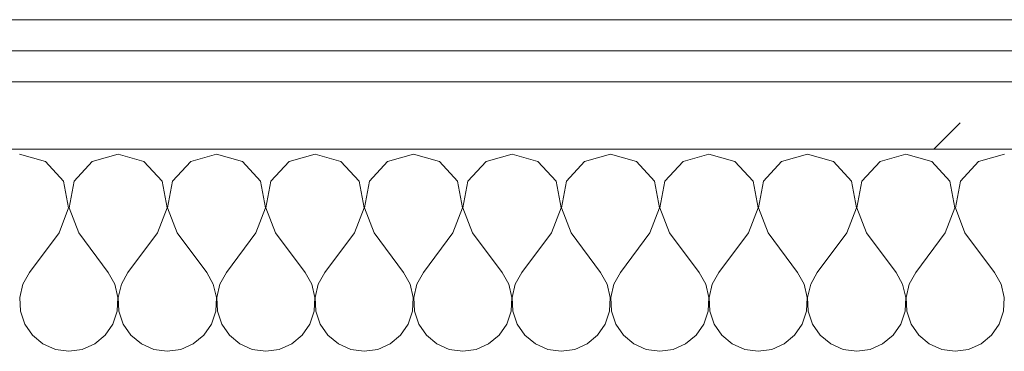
# Model space of a CAD drawing. Header units: millimetres. Extents: x -40968 to 11883, y -18816 to 4378.
# Tile 33 of 209: x -22657 to -22467, y -1193 to -1129. Entities that reach past the tile are written whole.
import ezdxf

# ---------------------------------------------------------------- set-up
doc = ezdxf.new("R2010")
doc.units = ezdxf.units.MM
doc.header["$MEASUREMENT"] = 0
doc.linetypes.add('Wipeout_Contour', pattern=[1000, 0, -1000])
doc.layers.add('Nuevo_08_E_Envans secs', color=7, linetype='Continuous')
doc.layers.add('Nuevo_08_E_Envans secs_Pluma_Nº__1', color=7, linetype='Continuous', lineweight=5)
for name, color, linetype, lineweight, true_color in [('Nuevo_08_E_Envans secs_Pluma_Nº__102', 7, 'Continuous', 5, 0xcccccc), ('Nuevo_08_E_Envans secs_Pluma_Nº__171', 171, 'Continuous', 13, 0xaaaaff), ('Nuevo_08_E_Envans secs_Pluma_Nº__177', 7, 'Continuous', 15, 0xf7e046)]:
    doc.layers.add(name, color=color, linetype=linetype, lineweight=lineweight, true_color=true_color)
pattern_1 = [(45, (0, 0), (-183.8478, 183.8478), [195, -65]), (45, (7e-14, 183.85), (-183.8478, 183.8478), [195, -65])]

# ---------------------------------------------------------------- blocks, each defined once
blk = doc.blocks.new('*X229')
at = {"layer": 'Nuevo_08_E_Envans secs_Pluma_Nº__102', "color": 254, "linetype": 'Continuous', "lineweight": 5, "true_color": 0xcccccc}
for p, q in [((-22652.14, -1156.35), (-22657.14, -1154.93)), ((-22638.1, -1154.93), (-22643.1, -1156.35)), ((-22633.09, -1156.35), (-22638.1, -1154.93)), ((-22619.05, -1154.93), (-22624.05, -1156.35)), ((-22614.04, -1156.35), (-22619.05, -1154.93)), ((-22600, -1154.93), (-22605.01, -1156.35)), ((-22594.99, -1156.35), (-22600, -1154.93)), ((-22580.95, -1154.93), (-22585.96, -1156.35)), ((-22575.95, -1156.35), (-22580.95, -1154.93)), ((-22561.9, -1154.93), (-22566.91, -1156.35)), ((-22556.9, -1156.35), (-22561.9, -1154.93)), ((-22542.86, -1154.93), (-22547.86, -1156.35)), ((-22537.85, -1156.35), (-22542.86, -1154.93)), ((-22523.81, -1154.93), (-22528.82, -1156.35)), ((-22518.8, -1156.35), (-22523.81, -1154.93)), ((-22504.76, -1154.93), (-22509.77, -1156.35)), ((-22499.75, -1156.35), (-22504.76, -1154.93)), ((-22485.71, -1154.93), (-22490.72, -1156.35)), ((-22480.71, -1156.35), (-22485.71, -1154.93)), ((-22466.67, -1154.93), (-22471.67, -1156.35)), ((-22648.62, -1160.19), (-22652.14, -1156.35)), ((-22643.1, -1156.35), (-22646.61, -1160.19)), ((-22629.58, -1160.19), (-22633.09, -1156.35)), ((-22624.05, -1156.35), (-22627.57, -1160.19)), ((-22610.53, -1160.19), (-22614.04, -1156.35)), ((-22605.01, -1156.35), (-22608.52, -1160.19)), ((-22591.48, -1160.19), (-22594.99, -1156.35)), ((-22585.96, -1156.35), (-22589.47, -1160.19)), ((-22572.43, -1160.19), (-22575.95, -1156.35)), ((-22566.91, -1156.35), (-22570.42, -1160.19)), ((-22553.39, -1160.19), (-22556.9, -1156.35)), ((-22547.86, -1156.35), (-22551.38, -1160.19)), ((-22534.34, -1160.19), (-22537.85, -1156.35)), ((-22528.82, -1156.35), (-22532.33, -1160.19)), ((-22515.29, -1160.19), (-22518.8, -1156.35)), ((-22509.77, -1156.35), (-22513.28, -1160.19)), ((-22496.24, -1160.19), (-22499.75, -1156.35)), ((-22490.72, -1156.35), (-22494.23, -1160.19)), ((-22477.2, -1160.19), (-22480.71, -1156.35)), ((-22471.67, -1156.35), (-22475.19, -1160.19)), ((-22647.66, -1165.31), (-22648.62, -1160.19)), ((-22646.61, -1160.19), (-22647.58, -1165.31)), ((-22628.61, -1165.31), (-22629.58, -1160.19)), ((-22627.57, -1160.19), (-22628.53, -1165.31)), ((-22609.56, -1165.31), (-22610.53, -1160.19)), ((-22608.52, -1160.19), (-22609.49, -1165.31)), ((-22590.51, -1165.31), (-22591.48, -1160.19)), ((-22589.47, -1160.19), (-22590.44, -1165.31)), ((-22571.47, -1165.31), (-22572.43, -1160.19)), ((-22570.42, -1160.19), (-22571.39, -1165.31)), ((-22552.42, -1165.31), (-22553.39, -1160.19)), ((-22551.38, -1160.19), (-22552.34, -1165.31)), ((-22533.37, -1165.31), (-22534.34, -1160.19)), ((-22532.33, -1160.19), (-22533.29, -1165.31)), ((-22514.32, -1165.31), (-22515.29, -1160.19)), ((-22513.28, -1160.19), (-22514.25, -1165.31)), ((-22495.28, -1165.31), (-22496.24, -1160.19)), ((-22494.23, -1160.19), (-22495.2, -1165.31)), ((-22476.23, -1165.31), (-22477.2, -1160.19)), ((-22475.19, -1160.19), (-22476.15, -1165.31)), ((-22649.52, -1170.17), (-22647.66, -1165.31)), ((-22647.58, -1165.31), (-22645.71, -1170.17)), ((-22630.48, -1170.17), (-22628.61, -1165.31)), ((-22628.53, -1165.31), (-22626.67, -1170.17)), ((-22611.43, -1170.17), (-22609.56, -1165.31)), ((-22609.49, -1165.31), (-22607.62, -1170.17)), ((-22592.38, -1170.17), (-22590.51, -1165.31)), ((-22590.44, -1165.31), (-22588.57, -1170.17)), ((-22573.33, -1170.17), (-22571.47, -1165.31)), ((-22571.39, -1165.31), (-22569.52, -1170.17)), ((-22554.29, -1170.17), (-22552.42, -1165.31)), ((-22552.34, -1165.31), (-22550.48, -1170.17)), ((-22535.24, -1170.17), (-22533.37, -1165.31)), ((-22533.29, -1165.31), (-22531.43, -1170.17)), ((-22516.19, -1170.17), (-22514.32, -1165.31)), ((-22514.25, -1165.31), (-22512.38, -1170.17)), ((-22497.14, -1170.17), (-22495.28, -1165.31)), ((-22495.2, -1165.31), (-22493.33, -1170.17)), ((-22478.1, -1170.17), (-22476.23, -1165.31)), ((-22476.15, -1165.31), (-22474.29, -1170.17)), ((-22649.52, -1170.17), (-22655.24, -1177.79)), ((-22645.71, -1170.17), (-22640, -1177.79)), ((-22630.48, -1170.17), (-22636.19, -1177.79)), ((-22626.67, -1170.17), (-22620.95, -1177.79)), ((-22611.43, -1170.17), (-22617.14, -1177.79)), ((-22607.62, -1170.17), (-22601.9, -1177.79)), ((-22592.38, -1170.17), (-22598.1, -1177.79)), ((-22588.57, -1170.17), (-22582.86, -1177.79)), ((-22573.33, -1170.17), (-22579.05, -1177.79)), ((-22569.52, -1170.17), (-22563.81, -1177.79)), ((-22554.29, -1170.17), (-22560, -1177.79)), ((-22550.48, -1170.17), (-22544.76, -1177.79)), ((-22535.24, -1170.17), (-22540.95, -1177.79)), ((-22531.43, -1170.17), (-22525.71, -1177.79)), ((-22516.19, -1170.17), (-22521.9, -1177.79)), ((-22512.38, -1170.17), (-22506.67, -1177.79)), ((-22497.14, -1170.17), (-22502.86, -1177.79)), ((-22493.33, -1170.17), (-22487.62, -1177.79)), ((-22478.1, -1170.17), (-22483.81, -1177.79)), ((-22474.29, -1170.17), (-22468.57, -1177.79)), ((-22655.24, -1177.79), (-22656.51, -1180.08)), ((-22638.73, -1180.08), (-22640, -1177.79)), ((-22636.19, -1177.79), (-22637.46, -1180.08)), ((-22619.68, -1180.08), (-22620.95, -1177.79)), ((-22617.14, -1177.79), (-22618.41, -1180.08)), ((-22600.63, -1180.08), (-22601.9, -1177.79)), ((-22598.1, -1177.79), (-22599.37, -1180.08)), ((-22581.59, -1180.08), (-22582.86, -1177.79)), ((-22579.05, -1177.79), (-22580.32, -1180.08)), ((-22562.54, -1180.08), (-22563.81, -1177.79)), ((-22560, -1177.79), (-22561.27, -1180.08)), ((-22543.49, -1180.08), (-22544.76, -1177.79)), ((-22540.95, -1177.79), (-22542.22, -1180.08)), ((-22524.44, -1180.08), (-22525.71, -1177.79)), ((-22521.9, -1177.79), (-22523.18, -1180.08)), ((-22505.4, -1180.08), (-22506.67, -1177.79)), ((-22502.86, -1177.79), (-22504.13, -1180.08)), ((-22486.35, -1180.08), (-22487.62, -1177.79)), ((-22483.81, -1177.79), (-22485.08, -1180.08)), ((-22467.3, -1180.08), (-22468.57, -1177.79)), ((-22656.51, -1180.08), (-22657.1, -1182.64)), ((-22638.13, -1182.64), (-22638.73, -1180.08)), ((-22637.46, -1180.08), (-22638.06, -1182.64)), ((-22619.09, -1182.64), (-22619.68, -1180.08)), ((-22618.41, -1180.08), (-22619.01, -1182.64)), ((-22600.04, -1182.64), (-22600.63, -1180.08)), ((-22599.37, -1180.08), (-22599.96, -1182.64)), ((-22580.99, -1182.64), (-22581.59, -1180.08)), ((-22580.32, -1180.08), (-22580.91, -1182.64)), ((-22561.94, -1182.64), (-22562.54, -1180.08)), ((-22561.27, -1180.08), (-22561.87, -1182.64)), ((-22542.9, -1182.64), (-22543.49, -1180.08)), ((-22542.22, -1180.08), (-22542.82, -1182.64)), ((-22523.85, -1182.64), (-22524.44, -1180.08)), ((-22523.18, -1180.08), (-22523.77, -1182.64)), ((-22504.8, -1182.64), (-22505.4, -1180.08)), ((-22504.13, -1180.08), (-22504.72, -1182.64)), ((-22485.75, -1182.64), (-22486.35, -1180.08)), ((-22485.08, -1180.08), (-22485.68, -1182.64)), ((-22466.71, -1182.64), (-22467.3, -1180.08)), ((-22657.1, -1182.64), (-22656.98, -1185.27)), ((-22638.26, -1185.27), (-22638.13, -1182.64)), ((-22638.06, -1182.64), (-22637.93, -1185.27)), ((-22619.21, -1185.27), (-22619.09, -1182.64)), ((-22619.01, -1182.64), (-22618.88, -1185.27)), ((-22600.17, -1185.27), (-22600.04, -1182.64)), ((-22599.96, -1182.64), (-22599.83, -1185.27)), ((-22581.12, -1185.27), (-22580.99, -1182.64)), ((-22580.91, -1182.64), (-22580.79, -1185.27)), ((-22562.07, -1185.27), (-22561.94, -1182.64)), ((-22561.87, -1182.64), (-22561.74, -1185.27)), ((-22543.02, -1185.27), (-22542.9, -1182.64)), ((-22542.82, -1182.64), (-22542.69, -1185.27)), ((-22523.98, -1185.27), (-22523.85, -1182.64)), ((-22523.77, -1182.64), (-22523.64, -1185.27)), ((-22504.93, -1185.27), (-22504.8, -1182.64)), ((-22504.72, -1182.64), (-22504.6, -1185.27)), ((-22485.88, -1185.27), (-22485.75, -1182.64)), ((-22485.68, -1182.64), (-22485.55, -1185.27)), ((-22466.83, -1185.27), (-22466.71, -1182.64)), ((-22656.98, -1185.27), (-22656.14, -1187.76)), ((-22639.1, -1187.76), (-22638.26, -1185.27)), ((-22637.93, -1185.27), (-22637.09, -1187.76)), ((-22620.05, -1187.76), (-22619.21, -1185.27)), ((-22618.88, -1185.27), (-22618.04, -1187.76)), ((-22601.01, -1187.76), (-22600.17, -1185.27)), ((-22599.83, -1185.27), (-22598.99, -1187.76)), ((-22581.96, -1187.76), (-22581.12, -1185.27)), ((-22580.79, -1185.27), (-22579.95, -1187.76)), ((-22562.91, -1187.76), (-22562.07, -1185.27)), ((-22561.74, -1185.27), (-22560.9, -1187.76)), ((-22543.86, -1187.76), (-22543.02, -1185.27)), ((-22542.69, -1185.27), (-22541.85, -1187.76)), ((-22524.81, -1187.76), (-22523.98, -1185.27)), ((-22523.64, -1185.27), (-22522.8, -1187.76)), ((-22505.77, -1187.76), (-22504.93, -1185.27)), ((-22504.6, -1185.27), (-22503.76, -1187.76)), ((-22486.72, -1187.76), (-22485.88, -1185.27)), ((-22485.55, -1185.27), (-22484.71, -1187.76)), ((-22467.67, -1187.76), (-22466.83, -1185.27)), ((-22656.14, -1187.76), (-22654.65, -1189.92)), ((-22640.59, -1189.92), (-22639.1, -1187.76)), ((-22637.09, -1187.76), (-22635.6, -1189.92)), ((-22621.54, -1189.92), (-22620.05, -1187.76)), ((-22618.04, -1187.76), (-22616.55, -1189.92)), ((-22602.49, -1189.92), (-22601.01, -1187.76)), ((-22598.99, -1187.76), (-22597.51, -1189.92)), ((-22583.45, -1189.92), (-22581.96, -1187.76)), ((-22579.95, -1187.76), (-22578.46, -1189.92)), ((-22564.4, -1189.92), (-22562.91, -1187.76)), ((-22560.9, -1187.76), (-22559.41, -1189.92)), ((-22545.35, -1189.92), (-22543.86, -1187.76)), ((-22541.85, -1187.76), (-22540.36, -1189.92)), ((-22526.3, -1189.92), (-22524.81, -1187.76)), ((-22522.8, -1187.76), (-22521.32, -1189.92)), ((-22507.26, -1189.92), (-22505.77, -1187.76)), ((-22503.76, -1187.76), (-22502.27, -1189.92)), ((-22488.21, -1189.92), (-22486.72, -1187.76)), ((-22484.71, -1187.76), (-22483.22, -1189.92)), ((-22469.16, -1189.92), (-22467.67, -1187.76)), ((-22654.65, -1189.92), (-22652.63, -1191.6)), ((-22642.61, -1191.6), (-22640.59, -1189.92)), ((-22635.6, -1189.92), (-22633.58, -1191.6)), ((-22623.56, -1191.6), (-22621.54, -1189.92)), ((-22616.55, -1189.92), (-22614.53, -1191.6)), ((-22604.52, -1191.6), (-22602.49, -1189.92)), ((-22597.51, -1189.92), (-22595.48, -1191.6)), ((-22585.47, -1191.6), (-22583.45, -1189.92)), ((-22578.46, -1189.92), (-22576.44, -1191.6)), ((-22566.42, -1191.6), (-22564.4, -1189.92)), ((-22559.41, -1189.92), (-22557.39, -1191.6)), ((-22547.37, -1191.6), (-22545.35, -1189.92)), ((-22540.36, -1189.92), (-22538.34, -1191.6)), ((-22528.33, -1191.6), (-22526.3, -1189.92)), ((-22521.32, -1189.92), (-22519.29, -1191.6)), ((-22509.28, -1191.6), (-22507.26, -1189.92)), ((-22502.27, -1189.92), (-22500.25, -1191.6)), ((-22490.23, -1191.6), (-22488.21, -1189.92)), ((-22483.22, -1189.92), (-22481.2, -1191.6)), ((-22471.18, -1191.6), (-22469.16, -1189.92)), ((-22652.63, -1191.6), (-22650.22, -1192.66)), ((-22645.02, -1192.66), (-22642.61, -1191.6)), ((-22633.58, -1191.6), (-22631.17, -1192.66)), ((-22625.97, -1192.66), (-22623.56, -1191.6)), ((-22614.53, -1191.6), (-22612.13, -1192.66)), ((-22606.92, -1192.66), (-22604.52, -1191.6)), ((-22595.48, -1191.6), (-22593.08, -1192.66)), ((-22587.87, -1192.66), (-22585.47, -1191.6)), ((-22576.44, -1191.6), (-22574.03, -1192.66)), ((-22568.83, -1192.66), (-22566.42, -1191.6)), ((-22557.39, -1191.6), (-22554.98, -1192.66)), ((-22549.78, -1192.66), (-22547.37, -1191.6)), ((-22538.34, -1191.6), (-22535.94, -1192.66)), ((-22530.73, -1192.66), (-22528.33, -1191.6)), ((-22519.29, -1191.6), (-22516.89, -1192.66)), ((-22511.68, -1192.66), (-22509.28, -1191.6)), ((-22500.25, -1191.6), (-22497.84, -1192.66)), ((-22492.64, -1192.66), (-22490.23, -1191.6)), ((-22481.2, -1191.6), (-22478.79, -1192.66)), ((-22473.59, -1192.66), (-22471.18, -1191.6)), ((-22650.22, -1192.66), (-22647.62, -1193.02)), ((-22647.62, -1193.02), (-22645.02, -1192.66)), ((-22631.17, -1192.66), (-22628.57, -1193.02)), ((-22628.57, -1193.02), (-22625.97, -1192.66)), ((-22612.13, -1192.66), (-22609.52, -1193.02)), ((-22609.52, -1193.02), (-22606.92, -1192.66)), ((-22593.08, -1192.66), (-22590.48, -1193.02)), ((-22590.48, -1193.02), (-22587.87, -1192.66)), ((-22574.03, -1192.66), (-22571.43, -1193.02)), ((-22571.43, -1193.02), (-22568.83, -1192.66)), ((-22554.98, -1192.66), (-22552.38, -1193.02)), ((-22552.38, -1193.02), (-22549.78, -1192.66)), ((-22535.94, -1192.66), (-22533.33, -1193.02)), ((-22533.33, -1193.02), (-22530.73, -1192.66)), ((-22516.89, -1192.66), (-22514.29, -1193.02)), ((-22514.29, -1193.02), (-22511.68, -1192.66)), ((-22497.84, -1192.66), (-22495.24, -1193.02)), ((-22495.24, -1193.02), (-22492.64, -1192.66)), ((-22478.79, -1192.66), (-22476.19, -1193.02)), ((-22476.19, -1193.02), (-22473.59, -1192.66))]:
    blk.add_line(p, q, dxfattribs=at)
blk = doc.blocks.new('Muro_90_1', base_point=(-20233.93, -1193.98))
at = {"layer": 'Nuevo_08_E_Envans secs', "color": 7, "lineweight": 20}
blk.add_blockref('*X229', (0, 0), dxfattribs=at)
at = {"color": 254, "linetype": 'Wipeout_Contour', "lineweight": 0, "ltscale": 86513.737601}
blk.add_wipeout([(-20233.93, -1128.98), (-22963.42, -1128.98), (-22963.42, -1134.98), (-20233.93, -1134.98)], dxfattribs=at).dxf.layer = 'Nuevo_08_E_Envans secs'
at = {"color": 254, "linetype": 'Wipeout_Contour', "lineweight": 0, "ltscale": 86517.020667}
blk.add_wipeout([(-20233.93, -1140.98), (-22963.42, -1140.98), (-22963.42, -1153.98), (-20233.93, -1153.98)], dxfattribs=at).dxf.layer = 'Nuevo_08_E_Envans secs'
at = {"layer": 'Nuevo_08_E_Envans secs_Pluma_Nº__171', "linetype": 'Continuous', "lineweight": 13, "true_color": 0xaaaaff}
h = blk.add_hatch(dxfattribs=at)
h.set_pattern_fill('Panellat_HPL_0001', color=161, style=0, pattern_type=2)
h.set_pattern_definition(pattern_1)
h.paths.add_polyline_path([(-20233.93, -1128.98), (-22963.42, -1128.98), (-22963.42, -1134.98), (-20233.93, -1134.98)])
at = {"layer": 'Nuevo_08_E_Envans secs_Pluma_Nº__177', "linetype": 'Continuous', "lineweight": 15, "true_color": 0xf7e046}
h = blk.add_hatch(dxfattribs=at)
h.set_pattern_fill('Panellat_HPL_0001', color=53, style=0, pattern_type=2)
h.set_pattern_definition(pattern_1)
h.paths.add_polyline_path([(-20233.93, -1140.98), (-22963.42, -1140.98), (-22963.42, -1153.98), (-20233.93, -1153.98)])
at = {"layer": 'Nuevo_08_E_Envans secs_Pluma_Nº__1', "color": 7, "linetype": 'Continuous', "lineweight": 5}
for p, q in [((-20233.93, -1134.98), (-22963.42, -1134.98)), ((-20233.93, -1140.98), (-22963.42, -1140.98)), ((-20233.93, -1153.98), (-22963.42, -1153.98))]:
    blk.add_line(p, q, dxfattribs=at)
at = {"layer": 'Nuevo_08_E_Envans secs_Pluma_Nº__1', "color": 7, "linetype": 'Continuous', "lineweight": 5, "flags": 128}
blk.add_lwpolyline([(-20233.93, -1128.98), (-22963.42, -1128.98)], dxfattribs=at)
blk = doc.blocks.new('*X479')
at = {"layer": 'Nuevo_08_E_Envans secs_Pluma_Nº__102', "color": 254, "linetype": 'Continuous', "lineweight": 5, "true_color": 0xcccccc}
for p, q in [((-22652.14, -1156.35), (-22657.14, -1154.93)), ((-22638.1, -1154.93), (-22643.1, -1156.35)), ((-22633.09, -1156.35), (-22638.1, -1154.93)), ((-22619.05, -1154.93), (-22624.05, -1156.35)), ((-22614.04, -1156.35), (-22619.05, -1154.93)), ((-22600, -1154.93), (-22605.01, -1156.35)), ((-22594.99, -1156.35), (-22600, -1154.93)), ((-22580.95, -1154.93), (-22585.96, -1156.35)), ((-22575.95, -1156.35), (-22580.95, -1154.93)), ((-22561.9, -1154.93), (-22566.91, -1156.35)), ((-22556.9, -1156.35), (-22561.9, -1154.93)), ((-22542.86, -1154.93), (-22547.86, -1156.35)), ((-22537.85, -1156.35), (-22542.86, -1154.93)), ((-22523.81, -1154.93), (-22528.82, -1156.35)), ((-22518.8, -1156.35), (-22523.81, -1154.93)), ((-22504.76, -1154.93), (-22509.77, -1156.35)), ((-22499.75, -1156.35), (-22504.76, -1154.93)), ((-22485.71, -1154.93), (-22490.72, -1156.35)), ((-22480.71, -1156.35), (-22485.71, -1154.93)), ((-22466.67, -1154.93), (-22471.67, -1156.35)), ((-22648.62, -1160.19), (-22652.14, -1156.35)), ((-22643.1, -1156.35), (-22646.61, -1160.19)), ((-22629.58, -1160.19), (-22633.09, -1156.35)), ((-22624.05, -1156.35), (-22627.57, -1160.19)), ((-22610.53, -1160.19), (-22614.04, -1156.35)), ((-22605.01, -1156.35), (-22608.52, -1160.19)), ((-22591.48, -1160.19), (-22594.99, -1156.35)), ((-22585.96, -1156.35), (-22589.47, -1160.19)), ((-22572.43, -1160.19), (-22575.95, -1156.35)), ((-22566.91, -1156.35), (-22570.42, -1160.19)), ((-22553.39, -1160.19), (-22556.9, -1156.35)), ((-22547.86, -1156.35), (-22551.38, -1160.19)), ((-22534.34, -1160.19), (-22537.85, -1156.35)), ((-22528.82, -1156.35), (-22532.33, -1160.19)), ((-22515.29, -1160.19), (-22518.8, -1156.35)), ((-22509.77, -1156.35), (-22513.28, -1160.19)), ((-22496.24, -1160.19), (-22499.75, -1156.35)), ((-22490.72, -1156.35), (-22494.23, -1160.19)), ((-22477.2, -1160.19), (-22480.71, -1156.35)), ((-22471.67, -1156.35), (-22475.19, -1160.19)), ((-22647.66, -1165.31), (-22648.62, -1160.19)), ((-22646.61, -1160.19), (-22647.58, -1165.31)), ((-22628.61, -1165.31), (-22629.58, -1160.19)), ((-22627.57, -1160.19), (-22628.53, -1165.31)), ((-22609.56, -1165.31), (-22610.53, -1160.19)), ((-22608.52, -1160.19), (-22609.49, -1165.31)), ((-22590.51, -1165.31), (-22591.48, -1160.19)), ((-22589.47, -1160.19), (-22590.44, -1165.31)), ((-22571.47, -1165.31), (-22572.43, -1160.19)), ((-22570.42, -1160.19), (-22571.39, -1165.31)), ((-22552.42, -1165.31), (-22553.39, -1160.19)), ((-22551.38, -1160.19), (-22552.34, -1165.31)), ((-22533.37, -1165.31), (-22534.34, -1160.19)), ((-22532.33, -1160.19), (-22533.29, -1165.31)), ((-22514.32, -1165.31), (-22515.29, -1160.19)), ((-22513.28, -1160.19), (-22514.25, -1165.31)), ((-22495.28, -1165.31), (-22496.24, -1160.19)), ((-22494.23, -1160.19), (-22495.2, -1165.31)), ((-22476.23, -1165.31), (-22477.2, -1160.19)), ((-22475.19, -1160.19), (-22476.15, -1165.31)), ((-22649.52, -1170.17), (-22647.66, -1165.31)), ((-22647.58, -1165.31), (-22645.71, -1170.17)), ((-22630.48, -1170.17), (-22628.61, -1165.31)), ((-22628.53, -1165.31), (-22626.67, -1170.17)), ((-22611.43, -1170.17), (-22609.56, -1165.31)), ((-22609.49, -1165.31), (-22607.62, -1170.17)), ((-22592.38, -1170.17), (-22590.51, -1165.31)), ((-22590.44, -1165.31), (-22588.57, -1170.17)), ((-22573.33, -1170.17), (-22571.47, -1165.31)), ((-22571.39, -1165.31), (-22569.52, -1170.17)), ((-22554.29, -1170.17), (-22552.42, -1165.31)), ((-22552.34, -1165.31), (-22550.48, -1170.17)), ((-22535.24, -1170.17), (-22533.37, -1165.31)), ((-22533.29, -1165.31), (-22531.43, -1170.17)), ((-22516.19, -1170.17), (-22514.32, -1165.31)), ((-22514.25, -1165.31), (-22512.38, -1170.17)), ((-22497.14, -1170.17), (-22495.28, -1165.31)), ((-22495.2, -1165.31), (-22493.33, -1170.17)), ((-22478.1, -1170.17), (-22476.23, -1165.31)), ((-22476.15, -1165.31), (-22474.29, -1170.17)), ((-22649.52, -1170.17), (-22655.24, -1177.79)), ((-22645.71, -1170.17), (-22640, -1177.79)), ((-22630.48, -1170.17), (-22636.19, -1177.79)), ((-22626.67, -1170.17), (-22620.95, -1177.79)), ((-22611.43, -1170.17), (-22617.14, -1177.79)), ((-22607.62, -1170.17), (-22601.9, -1177.79)), ((-22592.38, -1170.17), (-22598.1, -1177.79)), ((-22588.57, -1170.17), (-22582.86, -1177.79)), ((-22573.33, -1170.17), (-22579.05, -1177.79)), ((-22569.52, -1170.17), (-22563.81, -1177.79)), ((-22554.29, -1170.17), (-22560, -1177.79)), ((-22550.48, -1170.17), (-22544.76, -1177.79)), ((-22535.24, -1170.17), (-22540.95, -1177.79)), ((-22531.43, -1170.17), (-22525.71, -1177.79)), ((-22516.19, -1170.17), (-22521.9, -1177.79)), ((-22512.38, -1170.17), (-22506.67, -1177.79)), ((-22497.14, -1170.17), (-22502.86, -1177.79)), ((-22493.33, -1170.17), (-22487.62, -1177.79)), ((-22478.1, -1170.17), (-22483.81, -1177.79)), ((-22474.29, -1170.17), (-22468.57, -1177.79)), ((-22655.24, -1177.79), (-22656.51, -1180.08)), ((-22638.73, -1180.08), (-22640, -1177.79)), ((-22636.19, -1177.79), (-22637.46, -1180.08)), ((-22619.68, -1180.08), (-22620.95, -1177.79)), ((-22617.14, -1177.79), (-22618.41, -1180.08)), ((-22600.63, -1180.08), (-22601.9, -1177.79)), ((-22598.1, -1177.79), (-22599.37, -1180.08)), ((-22581.59, -1180.08), (-22582.86, -1177.79)), ((-22579.05, -1177.79), (-22580.32, -1180.08)), ((-22562.54, -1180.08), (-22563.81, -1177.79)), ((-22560, -1177.79), (-22561.27, -1180.08)), ((-22543.49, -1180.08), (-22544.76, -1177.79)), ((-22540.95, -1177.79), (-22542.22, -1180.08)), ((-22524.44, -1180.08), (-22525.71, -1177.79)), ((-22521.9, -1177.79), (-22523.18, -1180.08)), ((-22505.4, -1180.08), (-22506.67, -1177.79)), ((-22502.86, -1177.79), (-22504.13, -1180.08)), ((-22486.35, -1180.08), (-22487.62, -1177.79)), ((-22483.81, -1177.79), (-22485.08, -1180.08)), ((-22467.3, -1180.08), (-22468.57, -1177.79)), ((-22656.51, -1180.08), (-22657.1, -1182.64)), ((-22638.13, -1182.64), (-22638.73, -1180.08)), ((-22637.46, -1180.08), (-22638.06, -1182.64)), ((-22619.09, -1182.64), (-22619.68, -1180.08)), ((-22618.41, -1180.08), (-22619.01, -1182.64)), ((-22600.04, -1182.64), (-22600.63, -1180.08)), ((-22599.37, -1180.08), (-22599.96, -1182.64)), ((-22580.99, -1182.64), (-22581.59, -1180.08)), ((-22580.32, -1180.08), (-22580.91, -1182.64)), ((-22561.94, -1182.64), (-22562.54, -1180.08)), ((-22561.27, -1180.08), (-22561.87, -1182.64)), ((-22542.9, -1182.64), (-22543.49, -1180.08)), ((-22542.22, -1180.08), (-22542.82, -1182.64)), ((-22523.85, -1182.64), (-22524.44, -1180.08)), ((-22523.18, -1180.08), (-22523.77, -1182.64)), ((-22504.8, -1182.64), (-22505.4, -1180.08)), ((-22504.13, -1180.08), (-22504.72, -1182.64)), ((-22485.75, -1182.64), (-22486.35, -1180.08)), ((-22485.08, -1180.08), (-22485.68, -1182.64)), ((-22466.71, -1182.64), (-22467.3, -1180.08)), ((-22657.1, -1182.64), (-22656.98, -1185.27)), ((-22638.26, -1185.27), (-22638.13, -1182.64)), ((-22638.06, -1182.64), (-22637.93, -1185.27)), ((-22619.21, -1185.27), (-22619.09, -1182.64)), ((-22619.01, -1182.64), (-22618.88, -1185.27)), ((-22600.17, -1185.27), (-22600.04, -1182.64)), ((-22599.96, -1182.64), (-22599.83, -1185.27)), ((-22581.12, -1185.27), (-22580.99, -1182.64)), ((-22580.91, -1182.64), (-22580.79, -1185.27)), ((-22562.07, -1185.27), (-22561.94, -1182.64)), ((-22561.87, -1182.64), (-22561.74, -1185.27)), ((-22543.02, -1185.27), (-22542.9, -1182.64)), ((-22542.82, -1182.64), (-22542.69, -1185.27)), ((-22523.98, -1185.27), (-22523.85, -1182.64)), ((-22523.77, -1182.64), (-22523.64, -1185.27)), ((-22504.93, -1185.27), (-22504.8, -1182.64)), ((-22504.72, -1182.64), (-22504.6, -1185.27)), ((-22485.88, -1185.27), (-22485.75, -1182.64)), ((-22485.68, -1182.64), (-22485.55, -1185.27)), ((-22466.83, -1185.27), (-22466.71, -1182.64)), ((-22656.98, -1185.27), (-22656.14, -1187.76)), ((-22639.1, -1187.76), (-22638.26, -1185.27)), ((-22637.93, -1185.27), (-22637.09, -1187.76)), ((-22620.05, -1187.76), (-22619.21, -1185.27)), ((-22618.88, -1185.27), (-22618.04, -1187.76)), ((-22601.01, -1187.76), (-22600.17, -1185.27)), ((-22599.83, -1185.27), (-22598.99, -1187.76)), ((-22581.96, -1187.76), (-22581.12, -1185.27)), ((-22580.79, -1185.27), (-22579.95, -1187.76)), ((-22562.91, -1187.76), (-22562.07, -1185.27)), ((-22561.74, -1185.27), (-22560.9, -1187.76)), ((-22543.86, -1187.76), (-22543.02, -1185.27)), ((-22542.69, -1185.27), (-22541.85, -1187.76)), ((-22524.81, -1187.76), (-22523.98, -1185.27)), ((-22523.64, -1185.27), (-22522.8, -1187.76)), ((-22505.77, -1187.76), (-22504.93, -1185.27)), ((-22504.6, -1185.27), (-22503.76, -1187.76)), ((-22486.72, -1187.76), (-22485.88, -1185.27)), ((-22485.55, -1185.27), (-22484.71, -1187.76)), ((-22467.67, -1187.76), (-22466.83, -1185.27)), ((-22656.14, -1187.76), (-22654.65, -1189.92)), ((-22640.59, -1189.92), (-22639.1, -1187.76)), ((-22637.09, -1187.76), (-22635.6, -1189.92)), ((-22621.54, -1189.92), (-22620.05, -1187.76)), ((-22618.04, -1187.76), (-22616.55, -1189.92)), ((-22602.49, -1189.92), (-22601.01, -1187.76)), ((-22598.99, -1187.76), (-22597.51, -1189.92)), ((-22583.45, -1189.92), (-22581.96, -1187.76)), ((-22579.95, -1187.76), (-22578.46, -1189.92)), ((-22564.4, -1189.92), (-22562.91, -1187.76)), ((-22560.9, -1187.76), (-22559.41, -1189.92)), ((-22545.35, -1189.92), (-22543.86, -1187.76)), ((-22541.85, -1187.76), (-22540.36, -1189.92)), ((-22526.3, -1189.92), (-22524.81, -1187.76)), ((-22522.8, -1187.76), (-22521.32, -1189.92)), ((-22507.26, -1189.92), (-22505.77, -1187.76)), ((-22503.76, -1187.76), (-22502.27, -1189.92)), ((-22488.21, -1189.92), (-22486.72, -1187.76)), ((-22484.71, -1187.76), (-22483.22, -1189.92)), ((-22469.16, -1189.92), (-22467.67, -1187.76)), ((-22654.65, -1189.92), (-22652.63, -1191.6)), ((-22642.61, -1191.6), (-22640.59, -1189.92)), ((-22635.6, -1189.92), (-22633.58, -1191.6)), ((-22623.56, -1191.6), (-22621.54, -1189.92)), ((-22616.55, -1189.92), (-22614.53, -1191.6)), ((-22604.52, -1191.6), (-22602.49, -1189.92)), ((-22597.51, -1189.92), (-22595.48, -1191.6)), ((-22585.47, -1191.6), (-22583.45, -1189.92)), ((-22578.46, -1189.92), (-22576.44, -1191.6)), ((-22566.42, -1191.6), (-22564.4, -1189.92)), ((-22559.41, -1189.92), (-22557.39, -1191.6)), ((-22547.37, -1191.6), (-22545.35, -1189.92)), ((-22540.36, -1189.92), (-22538.34, -1191.6)), ((-22528.33, -1191.6), (-22526.3, -1189.92)), ((-22521.32, -1189.92), (-22519.29, -1191.6)), ((-22509.28, -1191.6), (-22507.26, -1189.92)), ((-22502.27, -1189.92), (-22500.25, -1191.6)), ((-22490.23, -1191.6), (-22488.21, -1189.92)), ((-22483.22, -1189.92), (-22481.2, -1191.6)), ((-22471.18, -1191.6), (-22469.16, -1189.92)), ((-22652.63, -1191.6), (-22650.22, -1192.66)), ((-22645.02, -1192.66), (-22642.61, -1191.6)), ((-22633.58, -1191.6), (-22631.17, -1192.66)), ((-22625.97, -1192.66), (-22623.56, -1191.6)), ((-22614.53, -1191.6), (-22612.13, -1192.66)), ((-22606.92, -1192.66), (-22604.52, -1191.6)), ((-22595.48, -1191.6), (-22593.08, -1192.66)), ((-22587.87, -1192.66), (-22585.47, -1191.6)), ((-22576.44, -1191.6), (-22574.03, -1192.66)), ((-22568.83, -1192.66), (-22566.42, -1191.6)), ((-22557.39, -1191.6), (-22554.98, -1192.66)), ((-22549.78, -1192.66), (-22547.37, -1191.6)), ((-22538.34, -1191.6), (-22535.94, -1192.66)), ((-22530.73, -1192.66), (-22528.33, -1191.6)), ((-22519.29, -1191.6), (-22516.89, -1192.66)), ((-22511.68, -1192.66), (-22509.28, -1191.6)), ((-22500.25, -1191.6), (-22497.84, -1192.66)), ((-22492.64, -1192.66), (-22490.23, -1191.6)), ((-22481.2, -1191.6), (-22478.79, -1192.66)), ((-22473.59, -1192.66), (-22471.18, -1191.6)), ((-22650.22, -1192.66), (-22647.62, -1193.02)), ((-22647.62, -1193.02), (-22645.02, -1192.66)), ((-22631.17, -1192.66), (-22628.57, -1193.02)), ((-22628.57, -1193.02), (-22625.97, -1192.66)), ((-22612.13, -1192.66), (-22609.52, -1193.02)), ((-22609.52, -1193.02), (-22606.92, -1192.66)), ((-22593.08, -1192.66), (-22590.48, -1193.02)), ((-22590.48, -1193.02), (-22587.87, -1192.66)), ((-22574.03, -1192.66), (-22571.43, -1193.02)), ((-22571.43, -1193.02), (-22568.83, -1192.66)), ((-22554.98, -1192.66), (-22552.38, -1193.02)), ((-22552.38, -1193.02), (-22549.78, -1192.66)), ((-22535.94, -1192.66), (-22533.33, -1193.02)), ((-22533.33, -1193.02), (-22530.73, -1192.66)), ((-22516.89, -1192.66), (-22514.29, -1193.02)), ((-22514.29, -1193.02), (-22511.68, -1192.66)), ((-22497.84, -1192.66), (-22495.24, -1193.02)), ((-22495.24, -1193.02), (-22492.64, -1192.66)), ((-22478.79, -1192.66), (-22476.19, -1193.02)), ((-22476.19, -1193.02), (-22473.59, -1192.66))]:
    blk.add_line(p, q, dxfattribs=at)
blk = doc.blocks.new('Muro_148_1', base_point=(-24166.43, -1128.98))
at = {"layer": 'Nuevo_08_E_Envans secs', "color": 7, "lineweight": 20}
blk.add_blockref('*X479', (0, 0), dxfattribs=at)
at = {"color": 254, "linetype": 'Wipeout_Contour', "lineweight": 0, "ltscale": 86513.737601}
blk.add_wipeout([(-22963.42, -1134.98), (-20233.93, -1134.98), (-20233.93, -1128.98), (-22963.42, -1128.98)], dxfattribs=at).dxf.layer = 'Nuevo_08_E_Envans secs'
at = {"color": 254, "linetype": 'Wipeout_Contour', "lineweight": 0, "ltscale": 86540.990748}
blk.add_wipeout([(-22975.42, -1153.98), (-20233.93, -1153.98), (-20233.93, -1140.98), (-22975.42, -1140.98)], dxfattribs=at).dxf.layer = 'Nuevo_08_E_Envans secs'
at = {"layer": 'Nuevo_08_E_Envans secs_Pluma_Nº__171', "linetype": 'Continuous', "lineweight": 13, "true_color": 0xaaaaff}
h = blk.add_hatch(dxfattribs=at)
h.set_pattern_fill('Panellat_HPL_0001', color=161, style=0, pattern_type=2)
h.set_pattern_definition(pattern_1)
h.paths.add_polyline_path([(-22963.42, -1134.98), (-20233.93, -1134.98), (-20233.93, -1128.98), (-22963.42, -1128.98)])
at = {"layer": 'Nuevo_08_E_Envans secs_Pluma_Nº__177', "linetype": 'Continuous', "lineweight": 15, "true_color": 0xf7e046}
h = blk.add_hatch(dxfattribs=at)
h.set_pattern_fill('Panellat_HPL_0001', color=53, style=0, pattern_type=2)
h.set_pattern_definition(pattern_1)
h.paths.add_polyline_path([(-22975.42, -1153.98), (-20233.93, -1153.98), (-20233.93, -1140.98), (-22975.42, -1140.98)])
at = {"layer": 'Nuevo_08_E_Envans secs_Pluma_Nº__1', "color": 7, "linetype": 'Continuous', "lineweight": 5}
for p, q in [((-20233.93, -1134.98), (-22969.42, -1134.98)), ((-20233.93, -1140.98), (-22975.42, -1140.98)), ((-20233.93, -1153.98), (-22988.42, -1153.98))]:
    blk.add_line(p, q, dxfattribs=at)
at = {"layer": 'Nuevo_08_E_Envans secs_Pluma_Nº__1', "color": 7, "linetype": 'Continuous', "lineweight": 5, "flags": 128}
blk.add_lwpolyline([(-20233.93, -1128.98), (-22963.42, -1128.98)], dxfattribs=at)

msp = doc.modelspace()

# ---------------------------------------------------------------- block references
at = {"layer": 'Nuevo_08_E_Envans secs', "color": 7, "lineweight": 20}
msp.add_blockref('Muro_90_1', (-20233.93, -1193.98), dxfattribs=at)

# ---------------------------------------------------------------- next in the draw order: block references
msp.add_blockref('Muro_148_1', (-24166.43, -1128.98), dxfattribs=at)

doc.saveas('drawing.dxf')
